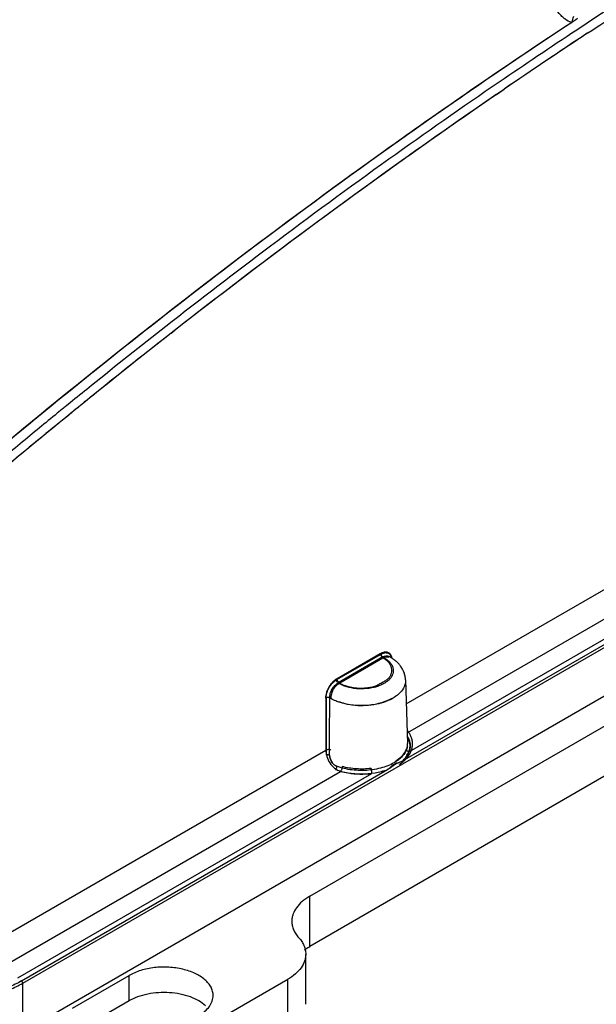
# Model space of a CAD drawing. Header units: inches. Extents: x 0 to 34, y 0 to 22.
# Tile 84 of 108: x 28.9 to 29.9, y 15.7 to 17.3. Entities that reach past the tile are written whole.
import ezdxf

# ---------------------------------------------------------------- set-up
doc = ezdxf.new("R2010")
doc.units = ezdxf.units.IN
doc.header["$LTSCALE"] = 1.87
doc.header["$MEASUREMENT"] = 0
doc.layers.get('0').update_dxf_attribs({"linetype": 'CONTINUOUS'})

msp = doc.modelspace()

# ---------------------------------------------------------------- linework, layer by layer
at = {"color": 6, "linetype": 'CONTINUOUS'}
for p, q in [((28.9414, 15.7397), (31.8089, 17.3953)), ((31.8089, 17.3174), (28.9414, 15.6618)), ((29.8305, 17.2847), (29.8277, 17.2829)), ((29.8277, 17.2829), (29.8212, 17.2786)), ((29.8277, 17.2829), (29.8212, 17.2786)), ((29.8458, 17.2774), (29.8291, 17.2663)), ((29.8458, 17.2774), (29.8291, 17.2663)), ((29.8458, 17.2774), (29.8291, 17.2663)), ((29.846, 17.2611), (29.8487, 17.2628)), ((29.846, 17.2611), (29.8487, 17.2628)), ((29.847, 17.2617), (29.8497, 17.2635)), ((29.8487, 17.2628), (29.8495, 17.2633)), ((29.8487, 17.2628), (29.8495, 17.2633)), ((29.8495, 17.2633), (29.8504, 17.264)), ((29.8497, 17.2635), (29.8504, 17.264)), ((29.7001, 17.163), (29.7119, 17.171)), ((29.7006, 17.1633), (29.7128, 17.1717)), ((29.7006, 17.1633), (29.7128, 17.1717)), ((29.7119, 17.171), (29.7126, 17.1715)), ((29.556, 16.1874), (31.0974, 17.0774)), ((29.4013, 15.8791), (31.4325, 17.0518)), ((29.5499, 16.0958), (31.1963, 17.0464)), ((31.121, 17.0435), (29.5577, 16.1409)), ((31.1712, 17.0401), (29.5608, 16.1103)), ((31.4325, 16.9715), (29.4013, 15.7987)), ((29.1791, 16.7808), (29.1838, 16.7844)), ((29.1791, 16.7808), (29.1838, 16.7844)), ((29.0211, 16.6724), (29.0115, 16.6645)), ((29.0211, 16.6724), (29.0115, 16.6645)), ((29.0211, 16.6724), (29.0115, 16.6645)), ((29.0045, 16.6589), (28.9967, 16.6525)), ((29.0045, 16.6589), (28.9967, 16.6525)), ((29.0045, 16.6589), (28.9967, 16.6525)), ((29.006, 16.6601), (29.0045, 16.6589)), ((29.006, 16.6601), (29.0045, 16.6589)), ((29.006, 16.6601), (29.0045, 16.6589)), ((29.0066, 16.6605), (29.006, 16.6601)), ((29.0066, 16.6605), (29.006, 16.6601)), ((29.0066, 16.6605), (29.006, 16.6601)), ((29.0072, 16.6611), (29.0066, 16.6605)), ((29.0072, 16.6611), (29.0066, 16.6605)), ((29.0072, 16.6611), (29.0066, 16.6605)), ((29.0099, 16.6633), (29.0072, 16.6611)), ((29.0099, 16.6633), (29.0072, 16.6611)), ((29.0099, 16.6633), (29.0072, 16.6611)), ((29.0115, 16.6645), (29.0099, 16.6633)), ((29.0115, 16.6645), (29.0099, 16.6633)), ((29.0115, 16.6645), (29.0099, 16.6633)), ((29.0172, 16.6515), (29.0184, 16.6525)), ((29.0172, 16.6515), (29.0184, 16.6525)), ((29.0184, 16.6525), (29.02, 16.6538)), ((29.0184, 16.6525), (29.02, 16.6538)), ((29.0052, 16.6418), (29.0145, 16.6493)), ((29.0052, 16.6418), (29.0145, 16.6493)), ((29.0145, 16.6493), (29.0157, 16.6503)), ((29.0145, 16.6493), (29.0157, 16.6503)), ((29.0157, 16.6503), (29.0172, 16.6515)), ((29.0157, 16.6503), (29.0172, 16.6515)), ((29.4438, 16.2255), (29.5155, 16.2669)), ((29.445, 16.2278), (29.5143, 16.2678)), ((29.5183, 16.2622), (29.4466, 16.2208)), ((29.4492, 16.2207), (29.5185, 16.2607)), ((29.5282, 16.2631), (29.5283, 16.2631)), ((29.5312, 16.2639), (29.5317, 16.2626)), ((29.5317, 16.2626), (29.5323, 16.2606)), ((29.5318, 16.2641), (29.5323, 16.2628)), ((29.5323, 16.2628), (29.533, 16.26)), ((29.5258, 16.2573), (29.5288, 16.2546)), ((29.5258, 16.2573), (29.5288, 16.2546)), ((29.4503, 16.2186), (29.4466, 16.2208)), ((29.5548, 16.2255), (29.558, 16.1238)), ((29.427, 16.1965), (29.4271, 16.113)), ((29.4275, 16.1968), (29.4275, 16.1052)), ((29.4331, 16.1327), (29.4332, 16.1968)), ((29.4331, 16.1327), (29.4332, 16.1968)), ((29.433, 16.1052), (29.4331, 16.1327)), ((29.433, 16.1052), (29.4331, 16.1327)), ((28.8858, 15.8005), (29.4271, 16.113)), ((29.5566, 16.1048), (29.5608, 16.1103)), ((29.4445, 16.0872), (29.4442, 16.0853)), ((29.5372, 16.0902), (29.5353, 16.0894)), ((29.5372, 16.0902), (29.5399, 16.0918)), ((29.5387, 16.091), (29.5372, 16.0902)), ((29.5398, 16.0918), (29.5387, 16.091)), ((29.5411, 16.0927), (29.5398, 16.0918)), ((29.5399, 16.0918), (29.5401, 16.0919)), ((29.5401, 16.0919), (29.5402, 16.092)), ((29.5402, 16.0965), (29.5418, 16.0977)), ((29.5402, 16.092), (29.5411, 16.0924)), ((29.5411, 16.0924), (29.5418, 16.0926)), ((29.5418, 16.0926), (29.542, 16.0926)), ((29.5422, 16.0926), (29.5423, 16.0926)), ((29.5423, 16.0926), (29.5425, 16.0927)), ((29.5425, 16.0927), (29.5428, 16.0927)), ((29.5466, 16.0914), (29.5508, 16.0946)), ((29.5475, 16.0946), (29.5499, 16.0958)), ((28.9066, 15.7649), (29.4507, 16.079)), ((28.9337, 15.7482), (29.5008, 16.0757)), ((28.9394, 15.7433), (29.526, 16.082)), ((29.4013, 15.7987), (29.4013, 15.8791)), ((29.3948, 15.706), (29.3948, 15.7863)), ((28.9394, 15.7433), (28.9414, 15.7397)), ((28.9414, 15.6618), (28.9414, 15.7397)), ((29.0214, 15.6999), (29.112, 15.7522)), ((29.0528, 15.5653), (29.366, 15.7461)), ((29.112, 15.712), (29.112, 15.7522)), ((29.366, 15.6658), (29.366, 15.7461)), ((29.0214, 15.6597), (29.112, 15.712))]:
    msp.add_line(p, q, dxfattribs=at)
for centre, radius, start, end in [((34.7303, 9.8617), 8.8798, 119.67635, 123.37165), ((29.7524, 17.3045), 0.0735, 339.3829, 347.3445), ((35.3954, 8.8417), 10.112, 123.45299, 128.07187), ((29.8227, 17.2883), 0.00982, 261.0977, 265.0164), ((35.101, 9.2851), 9.5652, 123.44643, 124.34312), ((35.1179, 9.2596), 9.5821, 123.37276, 124.34059), ((35.1219, 9.2535), 9.5894, 123.37962, 124.33762), ((35.2649, 9.045), 9.856, 124.3421, 125.59549), ((35.5357, 8.6634), 10.31, 124.46925, 128.03116), ((35.5251, 8.6781), 10.2919, 124.46997, 127.76867), ((35.4734, 8.7526), 10.2151, 125.592, 126.91338), ((35.6888, 8.4645), 10.5747, 126.909, 128.05293), ((35.5284, 8.6602), 10.3081, 127.72207, 130.12106), ((35.9863, 8.0771), 11.0783, 128.03897, 129.86198), ((35.8703, 8.2314), 10.8702, 128.0491, 128.85043), ((35.9079, 8.1837), 10.9172, 128.04965, 128.84752), ((36.0036, 8.0648), 11.0699, 128.84701, 129.11397), ((35.9706, 8.1063), 11.0305, 128.84833, 129.0516), ((36.0359, 8.026), 11.1341, 129.21404, 129.40431), ((36.1248, 7.9166), 11.2613, 129.21352, 129.91594), ((36.0867, 7.9642), 11.214, 129.40437, 129.81279), ((29.495, 16.2013), 0.0701, 60.7205, 61.7753), ((29.4979, 16.2063), 0.0644, 55.5748, 60.7971), ((29.5004, 16.2099), 0.06, 53.7079, 55.5541), ((29.5016, 16.2116), 0.0579, 52.1657, 53.7057), ((29.5082, 16.2348), 0.0285, 42.1835, 43.8878), ((29.5293, 16.2251), 0.0255, 341.5632, 344.6361), ((29.518, 16.2243), 0.0368, 1.8373, 3.2071), ((29.4668, 16.2519), 0.0645, 238.6384, 240.0063), ((29.466, 16.2506), 0.0631, 238.615, 240.0152), ((29.5227, 16.1162), 0.0451, 37.9982, 40.1021), ((29.53, 16.1177), 0.0324, 27.084, 30.1339), ((29.5244, 16.1175), 0.0429, 35.3341, 38.0022), ((29.5331, 16.123), 0.0249, 350.3071, 356.0624), ((29.5359, 16.1231), 0.0222, 354.7542, 1.729), ((29.5335, 16.123), 0.0245, 356.0814, 1.8402), ((29.5363, 16.1231), 0.0296, 358.3771, 4.7561), ((29.5366, 16.1231), 0.0293, 357.2011, 358.3611), ((29.5111, 16.142), 0.0539, 306.2605, 309.6091), ((29.5067, 16.1482), 0.0615, 302.6571, 304.4554), ((29.5076, 16.1438), 0.0585, 304.6728, 306.671), ((29.5082, 16.1459), 0.0588, 304.4633, 305.2067), ((29.5089, 16.145), 0.0576, 304.5313, 306.2637), ((29.5091, 16.1419), 0.0561, 306.6804, 307.3418), ((29.5098, 16.1409), 0.0549, 307.3415, 308.0925), ((29.5065, 16.1485), 0.0698, 302.8193, 304.3919), ((29.5077, 16.1467), 0.0676, 304.3925, 305.1052), ((29.5081, 16.1462), 0.067, 304.6747, 305.4538), ((29.5105, 16.1429), 0.0629, 305.4321, 309.8991)]:
    msp.add_arc(centre, radius, start, end, dxfattribs=at)
msp.add_ellipse((30.4485, 9.8389), major_axis=(4.4785, 8.1913), ratio=0.592243, start_param=0.840629, end_param=0.984429, dxfattribs=at)
for points, knots in [([(29.8504, 17.264), (30.0189, 17.3748), (30.3564, 17.5817), (30.7077, 17.7645), (30.8831, 17.8473)], [0, 0, 0, 0, 0.509624, 1, 1, 1, 1]), ([(29.8212, 17.2786), (29.8171, 17.2791), (29.8114, 17.2826), (29.8053, 17.2882), (29.7993, 17.2944), (29.7924, 17.3028), (29.7873, 17.3098), (29.7847, 17.3134)], [0, 0, 0, 0, 0.241377, 0.36447, 0.489251, 0.742667, 1, 1, 1, 1]), ([(29.8212, 17.2786), (29.6611, 17.1731), (29.3427, 16.9489), (29.0374, 16.7073), (28.8858, 16.5807)], [0, 0, 0, 0, 0.492544, 1, 1, 1, 1]), ([(29.5143, 16.2678), (29.5152, 16.2683), (29.517, 16.2692), (29.5197, 16.2701), (29.5223, 16.2705), (29.5248, 16.2703), (29.5271, 16.2696), (29.5291, 16.2682), (29.5307, 16.2664), (29.5315, 16.2649), (29.5318, 16.2641)], [0, 0, 0, 0, 0.149252, 0.28786, 0.415441, 0.533934, 0.647086, 0.759446, 0.875705, 1, 1, 1, 1]), ([(29.5143, 16.2678), (29.5144, 16.2671), (29.5147, 16.2657), (29.5156, 16.2638), (29.5169, 16.262), (29.518, 16.2611), (29.5186, 16.2608)], [0, 0, 0, 0, 0.235696, 0.499204, 0.762502, 1, 1, 1, 1]), ([(29.5155, 16.2669), (29.5163, 16.2673), (29.5179, 16.2681), (29.5203, 16.2689), (29.5226, 16.2692), (29.5248, 16.2691), (29.5268, 16.2684), (29.5293, 16.267), (29.5306, 16.2652), (29.5312, 16.2639)], [0, 0, 0, 0, 0.149007, 0.287936, 0.416253, 0.535689, 0.649804, 0.7627, 1, 1, 1, 1]), ([(29.5183, 16.2622), (29.5179, 16.2624), (29.5172, 16.263), (29.5163, 16.2642), (29.5157, 16.2655), (29.5156, 16.2664), (29.5155, 16.2669)], [0, 0, 0, 0, 0.236154, 0.498145, 0.761262, 1, 1, 1, 1]), ([(29.5183, 16.2622), (29.5179, 16.2624), (29.5172, 16.263), (29.5163, 16.2642), (29.5157, 16.2655), (29.5156, 16.2664), (29.5155, 16.2669)], [0, 0, 0, 0, 0.236156, 0.498136, 0.761243, 1, 1, 1, 1]), ([(29.5183, 16.2622), (29.5192, 16.2627), (29.5209, 16.2634), (29.5235, 16.2641), (29.526, 16.264), (29.5276, 16.2635), (29.5282, 16.2631)], [0, 0, 0, 0, 0.285752, 0.544729, 0.779497, 1, 1, 1, 1]), ([(29.5183, 16.2622), (29.5192, 16.2627), (29.5209, 16.2634), (29.5235, 16.2641), (29.526, 16.264), (29.5275, 16.2635), (29.5282, 16.2631)], [0, 0, 0, 0, 0.285639, 0.544607, 0.779438, 1, 1, 1, 1]), ([(29.5183, 16.2622), (29.519, 16.2618), (29.5216, 16.2603), (29.5241, 16.2587), (29.5258, 16.2573)], [0, 0, 0, 0, 0.259809, 1, 1, 1, 1]), ([(29.5183, 16.2622), (29.519, 16.2618), (29.5216, 16.2603), (29.5241, 16.2587), (29.5258, 16.2573)], [0, 0, 0, 0, 0.259809, 1, 1, 1, 1]), ([(29.5185, 16.2607), (29.5193, 16.2612), (29.521, 16.262), (29.5235, 16.2627), (29.5259, 16.2628), (29.5274, 16.2624), (29.5281, 16.2621)], [0, 0, 0, 0, 0.284907, 0.544399, 0.780101, 1, 1, 1, 1]), ([(29.5237, 16.2573), (29.5233, 16.2576), (29.5217, 16.2588), (29.5199, 16.2599), (29.5185, 16.2607)], [0, 0, 0, 0, 0.241555, 1, 1, 1, 1]), ([(29.5294, 16.2539), (29.5306, 16.2526), (29.5327, 16.2497), (29.5347, 16.245), (29.5353, 16.24), (29.5345, 16.2351), (29.5323, 16.2304), (29.5288, 16.226), (29.5242, 16.222), (29.5185, 16.2185), (29.5119, 16.2156), (29.502, 16.2126), (29.4885, 16.2107), (29.4723, 16.2114), (29.4618, 16.2139), (29.4569, 16.2157)], [0, 0, 0, 0, 0.051211, 0.098458, 0.143579, 0.188857, 0.236575, 0.288431, 0.345398, 0.407709, 0.475083, 0.546763, 0.698605, 0.853291, 1, 1, 1, 1]), ([(29.458, 16.2166), (29.4601, 16.2158), (29.4646, 16.2144), (29.4715, 16.2131), (29.4787, 16.2124), (29.486, 16.2123), (29.4933, 16.2128), (29.4992, 16.2137), (29.5038, 16.2148), (29.5069, 16.2159), (29.5098, 16.2172), (29.5124, 16.2189), (29.515, 16.2203), (29.5177, 16.2218), (29.5204, 16.2232), (29.523, 16.2246), (29.5254, 16.2262), (29.5274, 16.228), (29.5291, 16.2299), (29.5308, 16.2326), (29.5324, 16.236), (29.5331, 16.2403), (29.5327, 16.2447), (29.5316, 16.2474), (29.531, 16.2487)], [0, 0, 0, 0, 0.070383, 0.144263, 0.220134, 0.296713, 0.372895, 0.447588, 0.483769, 0.51858, 0.551434, 0.582625, 0.614008, 0.64577, 0.677555, 0.709107, 0.739081, 0.767, 0.793139, 0.817991, 0.86488, 0.909509, 0.953891, 1, 1, 1, 1]), ([(29.531, 16.2487), (29.5306, 16.2495), (29.5287, 16.2527), (29.526, 16.2555), (29.5237, 16.2573)], [0, 0, 0, 0, 0.233231, 1, 1, 1, 1]), ([(29.5425, 16.2526), (29.5421, 16.253), (29.5404, 16.2547), (29.5386, 16.2563), (29.5371, 16.2574)], [0, 0, 0, 0, 0.248549, 1, 1, 1, 1]), ([(29.5472, 16.247), (29.5468, 16.2475), (29.5454, 16.2495), (29.5438, 16.2513), (29.5425, 16.2526)], [0, 0, 0, 0, 0.248874, 1, 1, 1, 1]), ([(29.5472, 16.247), (29.5468, 16.2475), (29.5454, 16.2495), (29.5438, 16.2513), (29.5425, 16.2526)], [0, 0, 0, 0, 0.248874, 1, 1, 1, 1]), ([(29.5516, 16.2394), (29.5513, 16.2401), (29.55, 16.2427), (29.5485, 16.2452), (29.5472, 16.247)], [0, 0, 0, 0, 0.249123, 1, 1, 1, 1]), ([(29.5516, 16.2394), (29.5513, 16.2401), (29.55, 16.2427), (29.5485, 16.2452), (29.5472, 16.247)], [0, 0, 0, 0, 0.249123, 1, 1, 1, 1]), ([(29.427, 16.1965), (29.4271, 16.1995), (29.4278, 16.2042), (29.43, 16.2101), (29.4322, 16.2146), (29.4349, 16.2187), (29.4389, 16.2234), (29.4425, 16.2263), (29.445, 16.2278)], [0, 0, 0, 0, 0.240722, 0.371186, 0.504442, 0.637081, 0.765749, 1, 1, 1, 1]), ([(29.4492, 16.2207), (29.4486, 16.221), (29.4475, 16.222), (29.4462, 16.2237), (29.4453, 16.2257), (29.445, 16.2271), (29.445, 16.2278)], [0, 0, 0, 0, 0.236042, 0.49822, 0.761163, 1, 1, 1, 1]), ([(29.5547, 16.2264), (29.5546, 16.2286), (29.5539, 16.2331), (29.5525, 16.2374), (29.5516, 16.2394)], [0, 0, 0, 0, 0.502057, 1, 1, 1, 1]), ([(29.4275, 16.1968), (29.4276, 16.1996), (29.4285, 16.2053), (29.4314, 16.212), (29.4347, 16.217), (29.4383, 16.2214), (29.4415, 16.2241), (29.4438, 16.2255)], [0, 0, 0, 0, 0.240301, 0.503051, 0.635615, 0.764476, 1, 1, 1, 1]), ([(29.4332, 16.1968), (29.4332, 16.1991), (29.434, 16.2039), (29.4368, 16.2106), (29.4411, 16.2165), (29.4447, 16.2196), (29.4466, 16.2208)], [0, 0, 0, 0, 0.240858, 0.503978, 0.764998, 1, 1, 1, 1]), ([(29.4332, 16.1968), (29.4332, 16.1991), (29.434, 16.2038), (29.4368, 16.2106), (29.4411, 16.2165), (29.4447, 16.2196), (29.4466, 16.2208)], [0, 0, 0, 0, 0.24075, 0.50383, 0.764826, 1, 1, 1, 1]), ([(29.4354, 16.1965), (29.4354, 16.1988), (29.4362, 16.2037), (29.4391, 16.2106), (29.4435, 16.2165), (29.4472, 16.2196), (29.4492, 16.2207)], [0, 0, 0, 0, 0.241526, 0.50535, 0.766256, 1, 1, 1, 1]), ([(29.4466, 16.2208), (29.4462, 16.221), (29.4455, 16.2216), (29.4446, 16.2228), (29.444, 16.2241), (29.4438, 16.225), (29.4438, 16.2255)], [0, 0, 0, 0, 0.236263, 0.498376, 0.761376, 1, 1, 1, 1]), ([(29.5535, 16.2171), (29.5524, 16.2136), (29.5495, 16.2087), (29.5441, 16.2031), (29.5373, 16.1975), (29.5266, 16.1917), (29.5118, 16.1869), (29.4955, 16.1842), (29.4785, 16.1838), (29.4619, 16.1858), (29.4513, 16.1887), (29.4463, 16.1905)], [0, 0, 0, 0, 0.090182, 0.140095, 0.193637, 0.311447, 0.442071, 0.581566, 0.724712, 0.866077, 1, 1, 1, 1]), ([(29.4569, 16.2157), (29.456, 16.2161), (29.4524, 16.2175), (29.449, 16.2192), (29.4466, 16.2208)], [0, 0, 0, 0, 0.261328, 1, 1, 1, 1]), ([(29.4492, 16.2207), (29.4497, 16.2202), (29.4513, 16.219), (29.4542, 16.2175), (29.4567, 16.2169), (29.458, 16.2166)], [0, 0, 0, 0, 0.222425, 0.591523, 1, 1, 1, 1]), ([(29.4569, 16.2157), (29.4563, 16.2159), (29.4541, 16.2168), (29.4519, 16.2178), (29.4503, 16.2186)], [0, 0, 0, 0, 0.256501, 1, 1, 1, 1]), ([(29.5548, 16.2255), (29.5548, 16.2249), (29.5548, 16.2225), (29.5544, 16.2201), (29.5539, 16.2184)], [0, 0, 0, 0, 0.248577, 1, 1, 1, 1]), ([(29.5548, 16.2255), (29.5548, 16.2249), (29.5548, 16.2225), (29.5544, 16.2201), (29.5539, 16.2184)], [0, 0, 0, 0, 0.248577, 1, 1, 1, 1]), ([(29.4354, 16.1965), (29.4348, 16.1968), (29.4334, 16.1973), (29.4312, 16.1975), (29.429, 16.1973), (29.4276, 16.1969), (29.427, 16.1965)], [0, 0, 0, 0, 0.236213, 0.499889, 0.76363, 1, 1, 1, 1]), ([(29.4332, 16.1968), (29.4328, 16.197), (29.4318, 16.1973), (29.4304, 16.1975), (29.4289, 16.1973), (29.4279, 16.197), (29.4275, 16.1968)], [0, 0, 0, 0, 0.234299, 0.497816, 0.762643, 1, 1, 1, 1]), ([(29.4463, 16.1905), (29.4452, 16.1909), (29.4412, 16.1925), (29.4373, 16.1944), (29.4345, 16.196)], [0, 0, 0, 0, 0.258846, 1, 1, 1, 1]), ([(29.4471, 16.1911), (29.4505, 16.1898), (29.4576, 16.1877), (29.4725, 16.1849), (29.4917, 16.1843), (29.5105, 16.1873), (29.5242, 16.1919), (29.5304, 16.1949), (29.5332, 16.1965)], [0, 0, 0, 0, 0.121904, 0.249557, 0.511914, 0.767914, 0.887992, 1, 1, 1, 1]), ([(29.5606, 16.13), (29.5604, 16.1304), (29.5597, 16.1321), (29.5588, 16.1337), (29.5581, 16.1349)], [0, 0, 0, 0, 0.245242, 1, 1, 1, 1]), ([(29.562, 16.1199), (29.562, 16.1221), (29.5614, 16.1264), (29.5598, 16.1305), (29.5588, 16.1325)], [0, 0, 0, 0, 0.490486, 1, 1, 1, 1]), ([(29.5627, 16.1367), (29.5625, 16.1372), (29.5615, 16.1391), (29.5603, 16.141), (29.5594, 16.1423)], [0, 0, 0, 0, 0.246092, 1, 1, 1, 1]), ([(29.5658, 16.1255), (29.5656, 16.1274), (29.5649, 16.1313), (29.5636, 16.135), (29.5627, 16.1367)], [0, 0, 0, 0, 0.494062, 1, 1, 1, 1]), ([(29.5499, 16.0958), (29.5517, 16.0975), (29.5551, 16.1011), (29.5591, 16.1071), (29.5614, 16.1135), (29.562, 16.1178), (29.562, 16.1199)], [0, 0, 0, 0, 0.275332, 0.530841, 0.769807, 1, 1, 1, 1]), ([(29.5535, 16.1091), (29.5547, 16.111), (29.5568, 16.1148), (29.5578, 16.119), (29.5579, 16.1211)], [0, 0, 0, 0, 0.519728, 1, 1, 1, 1]), ([(29.5577, 16.1188), (29.5574, 16.1171), (29.5564, 16.1137), (29.5549, 16.1106), (29.554, 16.109)], [0, 0, 0, 0, 0.488826, 1, 1, 1, 1]), ([(29.5626, 16.1201), (29.5626, 16.1218), (29.5622, 16.1251), (29.5612, 16.1284), (29.5606, 16.13)], [0, 0, 0, 0, 0.493879, 1, 1, 1, 1]), ([(29.5608, 16.1103), (29.5614, 16.1119), (29.5623, 16.1151), (29.5626, 16.1185), (29.5626, 16.1201)], [0, 0, 0, 0, 0.505097, 1, 1, 1, 1]), ([(29.5643, 16.1133), (29.5645, 16.1139), (29.5653, 16.1167), (29.5658, 16.1195), (29.5659, 16.1216)], [0, 0, 0, 0, 0.25301, 1, 1, 1, 1]), ([(29.4353, 16.1131), (29.4347, 16.1134), (29.4333, 16.1138), (29.4311, 16.114), (29.429, 16.1138), (29.4276, 16.1133), (29.4271, 16.113)], [0, 0, 0, 0, 0.238402, 0.502094, 0.764646, 1, 1, 1, 1]), ([(29.4271, 16.113), (29.4271, 16.1113), (29.4274, 16.1079), (29.4291, 16.1009), (29.4331, 16.0923), (29.4406, 16.0838), (29.4472, 16.0802), (29.4507, 16.079)], [0, 0, 0, 0, 0.114037, 0.2362, 0.493753, 0.752959, 1, 1, 1, 1]), ([(29.4275, 16.1052), (29.4279, 16.1054), (29.4288, 16.1058), (29.4303, 16.1059), (29.4317, 16.1058), (29.4326, 16.1055), (29.433, 16.1052)], [0, 0, 0, 0, 0.236117, 0.499379, 0.762979, 1, 1, 1, 1]), ([(29.4445, 16.0872), (29.4428, 16.0878), (29.4395, 16.0899), (29.4359, 16.0945), (29.4336, 16.0997), (29.4331, 16.1035), (29.433, 16.1052)], [0, 0, 0, 0, 0.245723, 0.506208, 0.764093, 1, 1, 1, 1]), ([(29.433, 16.1052), (29.4331, 16.1035), (29.4337, 16.0998), (29.436, 16.0946), (29.4396, 16.09), (29.4428, 16.0878), (29.4445, 16.0872)], [0, 0, 0, 0, 0.236521, 0.494023, 0.754027, 1, 1, 1, 1]), ([(29.554, 16.109), (29.5533, 16.108), (29.5505, 16.1038), (29.5467, 16.1002), (29.5437, 16.0977)], [0, 0, 0, 0, 0.234781, 1, 1, 1, 1]), ([(29.5455, 16.1004), (29.5463, 16.1011), (29.5493, 16.1037), (29.5519, 16.1067), (29.5535, 16.1091)], [0, 0, 0, 0, 0.266688, 1, 1, 1, 1]), ([(29.5508, 16.0946), (29.552, 16.0956), (29.5562, 16.0995), (29.5599, 16.1041), (29.5619, 16.1078)], [0, 0, 0, 0, 0.26356, 1, 1, 1, 1]), ([(29.5553, 16.1144), (29.5555, 16.1139), (29.5561, 16.1129), (29.5574, 16.1116), (29.559, 16.1107), (29.5602, 16.1104), (29.5608, 16.1103)], [0, 0, 0, 0, 0.233506, 0.482081, 0.741146, 1, 1, 1, 1]), ([(29.5619, 16.1078), (29.5621, 16.1082), (29.563, 16.11), (29.5638, 16.1118), (29.5643, 16.1133)], [0, 0, 0, 0, 0.253323, 1, 1, 1, 1]), ([(29.4445, 16.0872), (29.4445, 16.0867), (29.4444, 16.0857), (29.4439, 16.0844), (29.4433, 16.0831), (29.4427, 16.0824), (29.4424, 16.0821)], [0, 0, 0, 0, 0.245985, 0.515565, 0.776777, 1, 1, 1, 1]), ([(29.5409, 16.0957), (29.5379, 16.0937), (29.5314, 16.0899), (29.5204, 16.0856), (29.5083, 16.0825), (29.4911, 16.0801), (29.4735, 16.0803), (29.4565, 16.0833), (29.4484, 16.0857), (29.4445, 16.0872)], [0, 0, 0, 0, 0.108686, 0.226582, 0.351952, 0.482467, 0.747482, 0.876801, 1, 1, 1, 1]), ([(29.4532, 16.0868), (29.4532, 16.0861), (29.453, 16.0847), (29.4525, 16.0826), (29.4517, 16.0806), (29.451, 16.0795), (29.4507, 16.079)], [0, 0, 0, 0, 0.250007, 0.523171, 0.784011, 1, 1, 1, 1]), ([(29.4996, 16.0837), (29.4918, 16.0827), (29.4761, 16.0823), (29.4606, 16.0848), (29.4532, 16.0868)], [0, 0, 0, 0, 0.506337, 1, 1, 1, 1]), ([(29.5353, 16.0894), (29.5344, 16.0889), (29.5332, 16.088), (29.5318, 16.0866), (29.5308, 16.0855), (29.5297, 16.0844), (29.5285, 16.0836), (29.5272, 16.0827), (29.5264, 16.0822), (29.5259, 16.082)], [0, 0, 0, 0, 0.249238, 0.374898, 0.500992, 0.626331, 0.751017, 0.875626, 1, 1, 1, 1]), ([(29.526, 16.082), (29.527, 16.0826), (29.5289, 16.0839), (29.5312, 16.0856), (29.5331, 16.087), (29.5349, 16.0883), (29.5363, 16.0894), (29.5372, 16.0902)], [0, 0, 0, 0, 0.249566, 0.499507, 0.624509, 0.749604, 1, 1, 1, 1]), ([(29.5428, 16.0927), (29.5436, 16.0929), (29.5452, 16.0935), (29.5467, 16.0942), (29.5475, 16.0946)], [0, 0, 0, 0, 0.501158, 1, 1, 1, 1]), ([(29.4424, 16.0821), (29.4489, 16.0798), (29.4627, 16.0762), (29.4842, 16.0744), (29.5056, 16.0761), (29.5195, 16.0797), (29.526, 16.082)], [0, 0, 0, 0, 0.243158, 0.499811, 0.756563, 1, 1, 1, 1]), ([(29.4507, 16.079), (29.4546, 16.078), (29.4711, 16.0744), (29.4882, 16.0741), (29.5008, 16.0757)], [0, 0, 0, 0, 0.243601, 1, 1, 1, 1]), ([(29.4996, 16.0837), (29.4996, 16.083), (29.4997, 16.0816), (29.4999, 16.0794), (29.5003, 16.0774), (29.5007, 16.0762), (29.5008, 16.0757)], [0, 0, 0, 0, 0.255751, 0.533944, 0.794302, 1, 1, 1, 1]), ([(29.4013, 15.8791), (29.397, 15.8766), (29.3892, 15.8712), (29.3798, 15.8614), (29.3748, 15.8521), (29.3728, 15.8445), (29.3725, 15.8408), (29.3725, 15.8389)], [0, 0, 0, 0, 0.289494, 0.548661, 0.78163, 0.891843, 1, 1, 1, 1]), ([(29.3725, 15.8389), (29.3725, 15.8366), (29.373, 15.832), (29.3752, 15.8252), (29.3788, 15.8186), (29.3819, 15.8146), (29.3837, 15.8126)], [0, 0, 0, 0, 0.234772, 0.476219, 0.730088, 1, 1, 1, 1]), ([(29.3837, 15.8126), (29.3854, 15.8107), (29.3886, 15.8066), (29.3922, 15.8001), (29.3943, 15.7933), (29.3948, 15.7886), (29.3948, 15.7863)], [0, 0, 0, 0, 0.269912, 0.523781, 0.765228, 1, 1, 1, 1]), ([(29.3948, 15.7863), (29.3948, 15.7845), (29.3945, 15.7807), (29.3925, 15.7731), (29.3875, 15.7639), (29.3781, 15.754), (29.3703, 15.7486), (29.366, 15.7461)], [0, 0, 0, 0, 0.108157, 0.21837, 0.451339, 0.710506, 1, 1, 1, 1]), ([(29.3929, 15.7932), (29.3936, 15.7937), (29.3963, 15.7956), (29.3991, 15.7974), (29.4013, 15.7987)], [0, 0, 0, 0, 0.243861, 1, 1, 1, 1]), ([(29.2465, 15.7201), (29.2465, 15.7223), (29.2459, 15.7269), (29.2432, 15.7335), (29.2389, 15.7398), (29.2309, 15.7479), (29.2172, 15.7563), (29.1975, 15.7628), (29.1753, 15.766), (29.1526, 15.7653), (29.1342, 15.7617), (29.1209, 15.7568), (29.1149, 15.7538), (29.112, 15.7522)], [0, 0, 0, 0, 0.04285, 0.087473, 0.135295, 0.187254, 0.304496, 0.438132, 0.582439, 0.729551, 0.871146, 0.937631, 1, 1, 1, 1]), ([(28.7466, 15.7397), (28.7533, 15.7359), (28.7678, 15.7291), (28.7916, 15.7218), (28.8173, 15.7174), (28.844, 15.7159), (28.8707, 15.7174), (28.8964, 15.7218), (28.9202, 15.7291), (28.9348, 15.7359), (28.9414, 15.7397)], [0, 0, 0, 0, 0.114117, 0.237354, 0.366977, 0.499996, 0.633014, 0.76264, 0.885887, 1, 1, 1, 1]), ([(28.9394, 15.7433), (28.9328, 15.7395), (28.9186, 15.7329), (28.8953, 15.7259), (28.8702, 15.7215), (28.844, 15.72), (28.8179, 15.7215), (28.7927, 15.7259), (28.7695, 15.7329), (28.7552, 15.7395), (28.7487, 15.7433)], [0, 0, 0, 0, 0.114113, 0.237377, 0.366986, 0.500002, 0.633017, 0.762628, 0.885879, 1, 1, 1, 1]), ([(29.112, 15.712), (29.1164, 15.7146), (29.1261, 15.7189), (29.1419, 15.7232), (29.1589, 15.7254), (29.1764, 15.7254), (29.1935, 15.7232), (29.2093, 15.7189), (29.2231, 15.7127), (29.231, 15.7072), (29.2343, 15.7041)], [0, 0, 0, 0, 0.11739, 0.245076, 0.379208, 0.515645, 0.649818, 0.777431, 0.894921, 1, 1, 1, 1]), ([(29.2234, 15.6879), (29.2268, 15.6899), (29.2331, 15.6942), (29.2406, 15.7021), (29.2446, 15.7095), (29.2462, 15.7156), (29.2465, 15.7186), (29.2465, 15.7201)], [0, 0, 0, 0, 0.289327, 0.548719, 0.78168, 0.891844, 1, 1, 1, 1])]:
    msp.add_open_spline(points, degree=3, knots=knots, dxfattribs=at)

doc.saveas('drawing.dxf')
